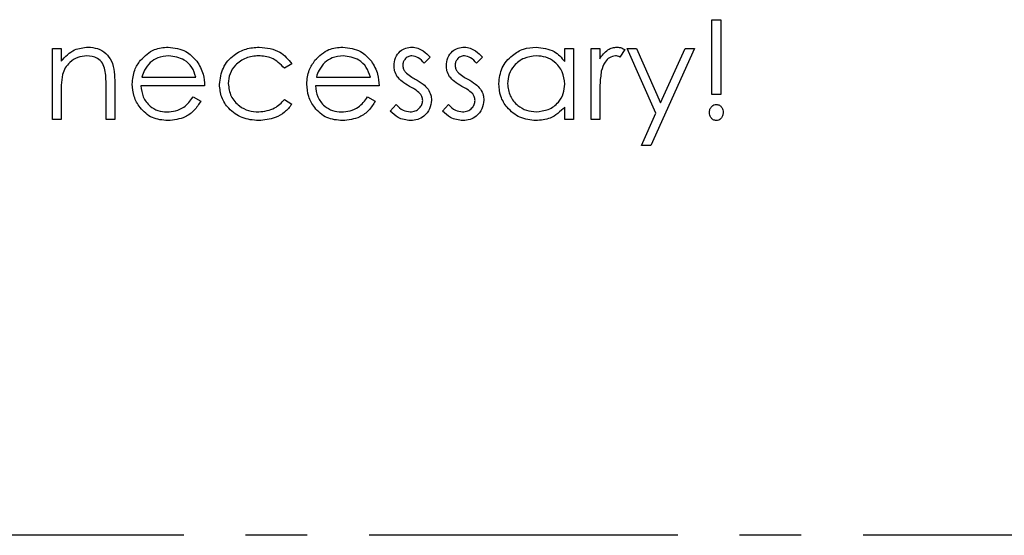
# Model space of a CAD drawing. Header units: millimetres. Extents: x 0 to 2100, y 0 to 1485.
# Tile 20 of 39: x 1379 to 1481, y 751 to 804. Entities that reach past the tile are written whole.
import ezdxf

# ---------------------------------------------------------------- set-up
doc = ezdxf.new("R2010")
doc.units = ezdxf.units.MM
doc.header["$LTSCALE"] = 5
doc.linetypes.add('CENTER', pattern=[10.16, 6.35, -1.27, 1.27, -1.27])

msp = doc.modelspace()

# ---------------------------------------------------------------- linework, layer by layer
at = {"color": 7, "linetype": 'Continuous', "lineweight": 25}
for p, q in [((1450.58, 796.099), (1450.58, 803.791)), ((1450.58, 803.791), (1451.477, 803.791)), ((1451.477, 803.791), (1451.477, 796.099)), ((1382.759, 800.843), (1383.657, 800.843)), ((1382.759, 793.535), (1382.759, 800.843)), ((1383.657, 800.843), (1383.657, 799.525)), ((1421.606, 799.931), (1420.997, 799.304)), ((1426.99, 799.931), (1426.381, 799.304)), ((1435.452, 799.491), (1435.452, 800.843)), ((1435.452, 800.843), (1436.349, 800.843)), ((1436.349, 800.843), (1436.349, 793.535)), ((1438.144, 800.843), (1439.042, 800.843)), ((1438.144, 793.535), (1438.144, 800.843)), ((1439.042, 800.843), (1439.042, 799.767)), ((1441.606, 800.72), (1441.113, 799.943)), ((1441.862, 800.843), (1442.83, 800.843)), ((1444.817, 794.158), (1441.862, 800.843)), ((1442.83, 800.843), (1445.304, 795.246)), ((1448.785, 800.843), (1444.298, 790.843)), ((1445.304, 795.246), (1447.816, 800.843)), ((1447.816, 800.843), (1448.785, 800.843)), ((1407.375, 799.258), (1406.624, 798.791)), ((1391.956, 797.894), (1397.503, 797.894)), ((1409.905, 797.894), (1415.452, 797.894)), ((1388.272, 793.535), (1388.272, 796.972)), ((1389.17, 797.267), (1389.17, 793.535)), ((1398.401, 796.997), (1391.862, 796.997)), ((1416.349, 796.997), (1409.811, 796.997)), ((1383.657, 796.177), (1383.657, 793.535)), ((1397.219, 795.843), (1398.016, 795.424)), ((1415.167, 795.843), (1415.965, 795.424)), ((1439.042, 795.991), (1439.042, 793.535)), ((1451.477, 796.099), (1450.58, 796.099)), ((1406.624, 795.586), (1407.375, 795.093)), ((1417.503, 794.396), (1418.098, 795.073)), ((1422.888, 794.396), (1423.483, 795.073)), ((1435.452, 793.535), (1435.452, 794.799)), ((1443.328, 790.843), (1444.817, 794.158)), ((1383.657, 793.535), (1382.759, 793.535)), ((1389.17, 793.535), (1388.272, 793.535)), ((1436.349, 793.535), (1435.452, 793.535)), ((1439.042, 793.535), (1438.144, 793.535)), ((1444.298, 790.843), (1443.328, 790.843))]:
    msp.add_line(p, q, dxfattribs=at)
at = {"color": 7, "linetype": 'CENTER', "lineweight": 25}
msp.add_line((1599.467, 750.74), (1249.467, 750.74), dxfattribs=at)
at = {"color": 7, "linetype": 'Continuous', "lineweight": 25}
for points, knots in [([(1383.657, 799.525), (1384.083, 799.984), (1384.846, 800.806), (1385.951, 800.92), (1386.437, 800.971)], [0, 0, 0, 0, 0.559168, 1, 1, 1, 1]), ([(1386.437, 800.971), (1386.765, 800.942), (1387.42, 800.884), (1388.279, 800.356), (1388.923, 799.514), (1389.145, 798.417), (1389.162, 797.651), (1389.17, 797.267)], [0, 0, 0, 0, 0.1866235, 0.3730289, 0.5593419, 0.7792489, 1, 1, 1, 1]), ([(1391.806, 799.609), (1392.255, 800.05), (1393.058, 800.841), (1394.171, 800.931), (1394.663, 800.971)], [0, 0, 0, 0, 0.5585779, 1, 1, 1, 1]), ([(1394.663, 800.971), (1395.312, 800.895), (1396.473, 800.76), (1397.259, 799.908), (1397.605, 799.533)], [0, 0, 0, 0, 0.5589523, 1, 1, 1, 1]), ([(1399.939, 797.129), (1400.017, 797.714), (1400.175, 798.883), (1401.294, 800.163), (1402.649, 800.864), (1403.569, 800.935), (1404.03, 800.971)], [0, 0, 0, 0, 0.2793814, 0.5587815, 0.7792808, 1, 1, 1, 1]), ([(1404.03, 800.971), (1404.786, 800.888), (1406.135, 800.74), (1406.997, 799.71), (1407.375, 799.258)], [0, 0, 0, 0, 0.56069321, 1, 1, 1, 1]), ([(1409.755, 799.609), (1410.203, 800.05), (1411.007, 800.841), (1412.12, 800.931), (1412.611, 800.971)], [0, 0, 0, 0, 0.5585779, 1, 1, 1, 1]), ([(1412.611, 800.971), (1413.261, 800.895), (1414.422, 800.76), (1415.208, 799.908), (1415.554, 799.533)], [0, 0, 0, 0, 0.5589523, 1, 1, 1, 1]), ([(1417.888, 799.054), (1417.914, 799.334), (1417.968, 799.893), (1418.453, 800.535), (1419.076, 800.918), (1419.515, 800.953), (1419.735, 800.971)], [0, 0, 0, 0, 0.2799827, 0.5594745, 0.7796081, 1, 1, 1, 1]), ([(1419.735, 800.971), (1419.94, 800.948), (1420.351, 800.902), (1421.003, 800.533), (1421.377, 800.159), (1421.606, 799.931)], [0, 0, 0, 0, 0.2795531, 0.5597029, 1, 1, 1, 1]), ([(1423.272, 799.054), (1423.299, 799.334), (1423.352, 799.893), (1423.838, 800.535), (1424.461, 800.918), (1424.9, 800.953), (1425.119, 800.971)], [0, 0, 0, 0, 0.2799827, 0.5594745, 0.7796081, 1, 1, 1, 1]), ([(1425.119, 800.971), (1425.325, 800.948), (1425.736, 800.902), (1426.388, 800.533), (1426.762, 800.159), (1426.99, 799.931)], [0, 0, 0, 0, 0.2795531, 0.5597029, 1, 1, 1, 1]), ([(1428.657, 797.209), (1428.726, 797.769), (1428.865, 798.89), (1429.924, 800.108), (1431.174, 800.858), (1432.055, 800.933), (1432.495, 800.971)], [0, 0, 0, 0, 0.2794126, 0.5591913, 0.7795483, 1, 1, 1, 1]), ([(1432.495, 800.971), (1433.154, 800.896), (1434.333, 800.761), (1435.11, 799.879), (1435.452, 799.491)], [0, 0, 0, 0, 0.5589976, 1, 1, 1, 1]), ([(1439.042, 799.767), (1439.292, 800.111), (1439.641, 800.592), (1440.33, 800.926), (1440.66, 800.956), (1440.824, 800.971)], [0, 0, 0, 0, 0.5588406, 0.7794739, 1, 1, 1, 1]), ([(1440.824, 800.971), (1440.98, 800.952), (1441.257, 800.919), (1441.499, 800.781), (1441.606, 800.72)], [0, 0, 0, 0, 0.5592431, 1, 1, 1, 1]), ([(1386.281, 800.073), (1385.965, 800.04), (1385.331, 799.973), (1384.587, 799.461), (1384.046, 798.844), (1383.879, 798.373), (1383.795, 798.138)], [0, 0, 0, 0, 0.27956, 0.5593355, 0.7796837, 1, 1, 1, 1]), ([(1388.166, 798.635), (1388.094, 798.867), (1387.95, 799.331), (1387.302, 799.972), (1386.668, 800.035), (1386.281, 800.073)], [0, 0, 0, 0, 0.2811992, 0.5612987, 1, 1, 1, 1]), ([(1394.709, 800.073), (1394.321, 800.039), (1393.628, 799.978), (1393.071, 799.569), (1392.826, 799.388)], [0, 0, 0, 0, 0.5595018, 1, 1, 1, 1]), ([(1397.503, 797.894), (1397.393, 798.238), (1397.174, 798.925), (1396.197, 799.847), (1395.273, 799.988), (1394.709, 800.073)], [0, 0, 0, 0, 0.2813061, 0.5615347, 1, 1, 1, 1]), ([(1403.963, 800.073), (1403.519, 800.034), (1402.631, 799.954), (1401.598, 799.212), (1400.939, 798.255), (1400.871, 797.557), (1400.836, 797.209)], [0, 0, 0, 0, 0.2801364, 0.5597687, 0.7798902, 1, 1, 1, 1]), ([(1406.624, 798.791), (1406.208, 799.208), (1405.464, 799.955), (1404.423, 800.037), (1403.963, 800.073)], [0, 0, 0, 0, 0.5584515, 1, 1, 1, 1]), ([(1412.657, 800.073), (1412.27, 800.039), (1411.577, 799.978), (1411.02, 799.569), (1410.774, 799.388)], [0, 0, 0, 0, 0.5595018, 1, 1, 1, 1]), ([(1415.452, 797.894), (1415.342, 798.238), (1415.122, 798.925), (1414.146, 799.847), (1413.221, 799.988), (1412.657, 800.073)], [0, 0, 0, 0, 0.2813061, 0.5615347, 1, 1, 1, 1]), ([(1419.735, 800.073), (1419.593, 800.054), (1419.309, 800.017), (1419.004, 799.742), (1418.816, 799.425), (1418.795, 799.201), (1418.785, 799.09)], [0, 0, 0, 0, 0.2792821, 0.5590729, 0.7795386, 1, 1, 1, 1]), ([(1420.997, 799.304), (1420.804, 799.525), (1420.461, 799.917), (1419.956, 800.026), (1419.735, 800.073)], [0, 0, 0, 0, 0.5620455, 1, 1, 1, 1]), ([(1425.119, 800.073), (1424.977, 800.054), (1424.693, 800.017), (1424.389, 799.742), (1424.201, 799.425), (1424.18, 799.201), (1424.17, 799.09)], [0, 0, 0, 0, 0.2792821, 0.5590729, 0.7795386, 1, 1, 1, 1]), ([(1426.381, 799.304), (1426.189, 799.525), (1425.846, 799.917), (1425.341, 800.026), (1425.119, 800.073)], [0, 0, 0, 0, 0.56204545, 1, 1, 1, 1]), ([(1432.507, 800.073), (1432.078, 800.024), (1431.222, 799.924), (1430.25, 799.161), (1429.664, 798.207), (1429.591, 797.535), (1429.554, 797.199)], [0, 0, 0, 0, 0.2797764, 0.559296, 0.7797269, 1, 1, 1, 1]), ([(1435.452, 797.173), (1435.404, 797.606), (1435.308, 798.473), (1434.5, 799.426), (1433.527, 799.993), (1432.847, 800.047), (1432.507, 800.073)], [0, 0, 0, 0, 0.2796602, 0.5592103, 0.7794872, 1, 1, 1, 1]), ([(1440.654, 800.073), (1440.442, 800.028), (1440.018, 799.937), (1439.474, 799.347), (1439.305, 798.821), (1439.202, 798.499)], [0, 0, 0, 0, 0.2784354, 0.5587827, 1, 1, 1, 1]), ([(1441.113, 799.943), (1441.031, 799.981), (1440.885, 800.049), (1440.724, 800.066), (1440.654, 800.073)], [0, 0, 0, 0, 0.5603957, 1, 1, 1, 1]), ([(1390.965, 797.169), (1391.009, 797.665), (1391.088, 798.552), (1391.587, 799.286), (1391.806, 799.609)], [0, 0, 0, 0, 0.5594271, 1, 1, 1, 1]), ([(1392.826, 799.388), (1392.608, 799.141), (1392.217, 798.699), (1392.036, 798.141), (1391.956, 797.894)], [0, 0, 0, 0, 0.558814, 1, 1, 1, 1]), ([(1397.605, 799.533), (1397.866, 799.093), (1398.331, 798.306), (1398.379, 797.397), (1398.401, 796.997)], [0, 0, 0, 0, 0.5588968, 1, 1, 1, 1]), ([(1408.913, 797.169), (1408.958, 797.665), (1409.037, 798.552), (1409.535, 799.286), (1409.755, 799.609)], [0, 0, 0, 0, 0.5594271, 1, 1, 1, 1]), ([(1410.774, 799.388), (1410.556, 799.141), (1410.166, 798.699), (1409.985, 798.141), (1409.905, 797.894)], [0, 0, 0, 0, 0.558814, 1, 1, 1, 1]), ([(1415.554, 799.533), (1415.814, 799.093), (1416.28, 798.306), (1416.328, 797.397), (1416.349, 796.997)], [0, 0, 0, 0, 0.5588968, 1, 1, 1, 1]), ([(1418.222, 797.928), (1418.113, 798.125), (1417.919, 798.477), (1417.897, 798.878), (1417.888, 799.054)], [0, 0, 0, 0, 0.5595635, 1, 1, 1, 1]), ([(1418.785, 799.09), (1418.802, 798.954), (1418.831, 798.712), (1418.972, 798.514), (1419.034, 798.427)], [0, 0, 0, 0, 0.5590539, 1, 1, 1, 1]), ([(1423.607, 797.928), (1423.498, 798.125), (1423.303, 798.477), (1423.282, 798.878), (1423.272, 799.054)], [0, 0, 0, 0, 0.5595635, 1, 1, 1, 1]), ([(1424.17, 799.09), (1424.186, 798.954), (1424.216, 798.712), (1424.356, 798.514), (1424.418, 798.427)], [0, 0, 0, 0, 0.5590539, 1, 1, 1, 1]), ([(1383.795, 798.138), (1383.745, 797.774), (1383.656, 797.123), (1383.657, 796.466), (1383.657, 796.177)], [0, 0, 0, 0, 0.5596576, 1, 1, 1, 1]), ([(1388.272, 796.972), (1388.274, 797.284), (1388.278, 797.841), (1388.2, 798.393), (1388.166, 798.635)], [0, 0, 0, 0, 0.5602541, 1, 1, 1, 1]), ([(1419.482, 796.93), (1419.216, 797.079), (1418.741, 797.344), (1418.381, 797.75), (1418.222, 797.928)], [0, 0, 0, 0, 0.56065905, 1, 1, 1, 1]), ([(1419.034, 798.427), (1419.212, 798.263), (1419.53, 797.971), (1419.91, 797.765), (1420.077, 797.674)], [0, 0, 0, 0, 0.5590187, 1, 1, 1, 1]), ([(1424.867, 796.93), (1424.601, 797.079), (1424.126, 797.344), (1423.765, 797.75), (1423.607, 797.928)], [0, 0, 0, 0, 0.5606591, 1, 1, 1, 1]), ([(1424.418, 798.427), (1424.596, 798.263), (1424.915, 797.971), (1425.294, 797.765), (1425.462, 797.674)], [0, 0, 0, 0, 0.5590187, 1, 1, 1, 1]), ([(1439.202, 798.499), (1439.143, 798.033), (1439.037, 797.2), (1439.04, 796.361), (1439.042, 795.991)], [0, 0, 0, 0, 0.5596373, 1, 1, 1, 1]), ([(1394.64, 793.407), (1394.085, 793.457), (1392.974, 793.556), (1391.78, 794.624), (1391.083, 795.871), (1391.004, 796.736), (1390.965, 797.169)], [0, 0, 0, 0, 0.2798793, 0.5588463, 0.7794505, 1, 1, 1, 1]), ([(1391.862, 796.997), (1391.908, 796.601), (1392, 795.809), (1392.707, 794.914), (1393.594, 794.381), (1394.217, 794.33), (1394.528, 794.304)], [0, 0, 0, 0, 0.2799631, 0.5593589, 0.7795256, 1, 1, 1, 1]), ([(1403.955, 793.407), (1403.382, 793.459), (1402.235, 793.564), (1400.908, 794.534), (1400.069, 795.778), (1399.982, 796.679), (1399.939, 797.129)], [0, 0, 0, 0, 0.2800557, 0.5596569, 0.7798164, 1, 1, 1, 1]), ([(1400.836, 797.209), (1400.899, 796.764), (1401.025, 795.875), (1401.882, 794.905), (1402.919, 794.383), (1403.619, 794.33), (1403.969, 794.304)], [0, 0, 0, 0, 0.2793218, 0.5587681, 0.7792618, 1, 1, 1, 1]), ([(1412.589, 793.407), (1412.033, 793.457), (1410.923, 793.556), (1409.728, 794.624), (1409.032, 795.871), (1408.953, 796.736), (1408.913, 797.169)], [0, 0, 0, 0, 0.2798793, 0.5588463, 0.7794505, 1, 1, 1, 1]), ([(1409.811, 796.997), (1409.857, 796.601), (1409.949, 795.809), (1410.656, 794.914), (1411.543, 794.381), (1412.166, 794.33), (1412.477, 794.304)], [0, 0, 0, 0, 0.2799631, 0.5593589, 0.7795256, 1, 1, 1, 1]), ([(1420.59, 796.177), (1420.399, 796.34), (1420.056, 796.631), (1419.658, 796.839), (1419.482, 796.93)], [0, 0, 0, 0, 0.55909295, 1, 1, 1, 1]), ([(1420.077, 797.674), (1420.353, 797.519), (1420.845, 797.244), (1421.226, 796.83), (1421.393, 796.648)], [0, 0, 0, 0, 0.56066445, 1, 1, 1, 1]), ([(1425.975, 796.177), (1425.783, 796.34), (1425.441, 796.631), (1425.042, 796.839), (1424.867, 796.93)], [0, 0, 0, 0, 0.5590929, 1, 1, 1, 1]), ([(1425.462, 797.674), (1425.738, 797.519), (1426.23, 797.244), (1426.611, 796.83), (1426.778, 796.648)], [0, 0, 0, 0, 0.5606645, 1, 1, 1, 1]), ([(1432.467, 793.407), (1431.905, 793.472), (1430.782, 793.604), (1429.539, 794.638), (1428.771, 795.884), (1428.695, 796.767), (1428.657, 797.209)], [0, 0, 0, 0, 0.2795734, 0.559333, 0.7795891, 1, 1, 1, 1]), ([(1429.554, 797.199), (1429.615, 796.772), (1429.737, 795.919), (1430.523, 794.965), (1431.49, 794.403), (1432.163, 794.337), (1432.499, 794.304)], [0, 0, 0, 0, 0.2794066, 0.5591415, 0.7795707, 1, 1, 1, 1]), ([(1432.499, 794.304), (1432.927, 794.357), (1433.783, 794.462), (1434.783, 795.192), (1435.363, 796.16), (1435.422, 796.835), (1435.452, 797.173)], [0, 0, 0, 0, 0.2797762, 0.55938, 0.7796127, 1, 1, 1, 1]), ([(1394.528, 794.304), (1394.83, 794.33), (1395.434, 794.382), (1396.461, 794.816), (1396.932, 795.454), (1397.219, 795.843)], [0, 0, 0, 0, 0.28050296, 0.56099329, 1, 1, 1, 1]), ([(1412.477, 794.304), (1412.779, 794.33), (1413.383, 794.382), (1414.41, 794.816), (1414.88, 795.454), (1415.167, 795.843)], [0, 0, 0, 0, 0.280503, 0.5609933, 1, 1, 1, 1]), ([(1420.836, 795.48), (1420.823, 795.622), (1420.799, 795.877), (1420.654, 796.085), (1420.59, 796.177)], [0, 0, 0, 0, 0.55965052, 1, 1, 1, 1]), ([(1421.393, 796.648), (1421.504, 796.45), (1421.701, 796.098), (1421.724, 795.695), (1421.734, 795.518)], [0, 0, 0, 0, 0.5594908, 1, 1, 1, 1]), ([(1426.221, 795.48), (1426.208, 795.622), (1426.183, 795.877), (1426.038, 796.085), (1425.975, 796.177)], [0, 0, 0, 0, 0.5596505, 1, 1, 1, 1]), ([(1426.778, 796.648), (1426.888, 796.45), (1427.086, 796.098), (1427.108, 795.695), (1427.118, 795.518)], [0, 0, 0, 0, 0.5594908, 1, 1, 1, 1]), ([(1398.016, 795.424), (1397.811, 795.094), (1397.403, 794.434), (1396.256, 793.582), (1395.252, 793.473), (1394.64, 793.407)], [0, 0, 0, 0, 0.2808714, 0.5613373, 1, 1, 1, 1]), ([(1407.375, 795.093), (1407.143, 794.802), (1406.679, 794.22), (1405.496, 793.548), (1404.539, 793.46), (1403.955, 793.407)], [0, 0, 0, 0, 0.2801965, 0.5605882, 1, 1, 1, 1]), ([(1403.969, 794.304), (1404.551, 794.375), (1405.592, 794.501), (1406.308, 795.254), (1406.624, 795.586)], [0, 0, 0, 0, 0.5587885, 1, 1, 1, 1]), ([(1415.965, 795.424), (1415.76, 795.094), (1415.351, 794.434), (1414.204, 793.582), (1413.201, 793.473), (1412.589, 793.407)], [0, 0, 0, 0, 0.2808714, 0.5613373, 1, 1, 1, 1]), ([(1418.098, 795.073), (1418.325, 794.842), (1418.73, 794.429), (1419.297, 794.342), (1419.546, 794.304)], [0, 0, 0, 0, 0.56083312, 1, 1, 1, 1]), ([(1419.546, 794.304), (1419.728, 794.323), (1420.092, 794.359), (1420.509, 794.667), (1420.79, 795.051), (1420.821, 795.337), (1420.836, 795.48)], [0, 0, 0, 0, 0.2799712, 0.5596937, 0.779916, 1, 1, 1, 1]), ([(1421.734, 795.518), (1421.698, 795.204), (1421.625, 794.574), (1421.041, 793.879), (1420.334, 793.465), (1419.84, 793.426), (1419.592, 793.407)], [0, 0, 0, 0, 0.2795505, 0.5592314, 0.7794751, 1, 1, 1, 1]), ([(1423.483, 795.073), (1423.71, 794.842), (1424.115, 794.429), (1424.682, 794.342), (1424.931, 794.304)], [0, 0, 0, 0, 0.5608331, 1, 1, 1, 1]), ([(1424.931, 794.304), (1425.113, 794.323), (1425.476, 794.359), (1425.894, 794.667), (1426.175, 795.051), (1426.206, 795.337), (1426.221, 795.48)], [0, 0, 0, 0, 0.2799712, 0.5596937, 0.779916, 1, 1, 1, 1]), ([(1427.118, 795.518), (1427.082, 795.204), (1427.01, 794.574), (1426.426, 793.879), (1425.719, 793.465), (1425.224, 793.426), (1424.977, 793.407)], [0, 0, 0, 0, 0.2795505, 0.5592314, 0.7794751, 1, 1, 1, 1]), ([(1450.324, 794.24), (1450.333, 794.354), (1450.353, 794.581), (1450.527, 794.853), (1450.76, 795.042), (1450.939, 795.063), (1451.029, 795.073)], [0, 0, 0, 0, 0.28009276, 0.55998756, 0.78001442, 1, 1, 1, 1]), ([(1451.029, 795.073), (1451.142, 795.055), (1451.37, 795.019), (1451.591, 794.773), (1451.717, 794.508), (1451.728, 794.329), (1451.734, 794.24)], [0, 0, 0, 0, 0.2787404, 0.5585835, 0.7793204, 1, 1, 1, 1]), ([(1419.592, 793.407), (1419.139, 793.466), (1418.329, 793.572), (1417.756, 794.144), (1417.503, 794.396)], [0, 0, 0, 0, 0.55928172, 1, 1, 1, 1]), ([(1424.977, 793.407), (1424.524, 793.466), (1423.714, 793.572), (1423.14, 794.144), (1422.888, 794.396)], [0, 0, 0, 0, 0.5592817, 1, 1, 1, 1]), ([(1435.452, 794.799), (1434.978, 794.349), (1434.131, 793.545), (1432.976, 793.449), (1432.467, 793.407)], [0, 0, 0, 0, 0.5587349, 1, 1, 1, 1]), ([(1451.029, 793.407), (1450.915, 793.425), (1450.688, 793.463), (1450.468, 793.709), (1450.341, 793.973), (1450.329, 794.151), (1450.324, 794.24)], [0, 0, 0, 0, 0.2787443, 0.5585813, 0.7793063, 1, 1, 1, 1]), ([(1451.734, 794.24), (1451.724, 794.127), (1451.703, 793.9), (1451.529, 793.629), (1451.296, 793.44), (1451.118, 793.418), (1451.029, 793.407)], [0, 0, 0, 0, 0.2801386, 0.5601739, 0.7801479, 1, 1, 1, 1])]:
    msp.add_open_spline(points, degree=3, knots=knots, dxfattribs=at)

doc.saveas('drawing.dxf')
